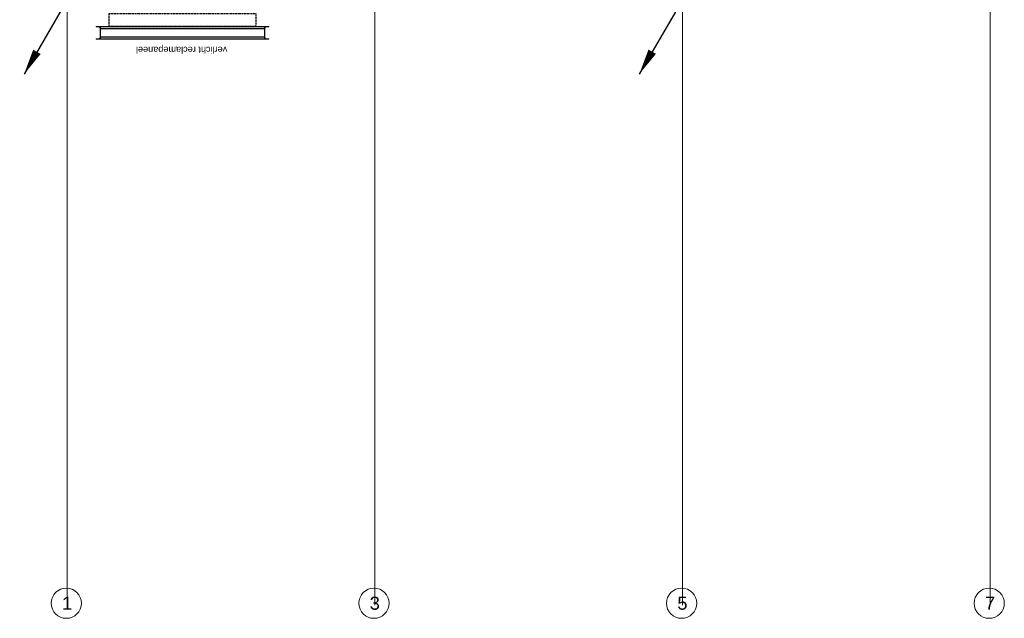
# Model space of a CAD drawing. Header units: millimetres. Extents: x -38031 to 110605, y -30229 to 92226.
# Tile 1 of 256: x -34200 to -11380, y -16329 to -2444. Entities that reach past the tile are written whole.
import ezdxf

# ---------------------------------------------------------------- set-up
doc = ezdxf.new("R2010")
doc.units = ezdxf.units.MM
doc.header["$LTSCALE"] = 50
doc.set_wipeout_variables(frame=1)
doc.linetypes.add('STYLE_01', pattern=[0.41664, 0.20828, -0.20836])
doc.linetypes.add('STYLE_07', pattern=[1.875, 0.625, -0.20828, 0.625, -0.20836, 0.06943, -0.13893])
for name, color, linetype in [('AL$1A---_ALGEMEEN', 8, 'Continuous'), ('AT$1A---_TEKST100', 8, 'Continuous'), ('BOUWKUNDIG', 8, 'Continuous'), ('EL6121--', 3, 'Continuous')]:
    doc.layers.add(name, color=color, linetype=linetype)
doc.layers.add('stramien', color=1, linetype='Continuous', lineweight=15)
doc.styles.add('Arial', font='ARIAL.TTF')

# ---------------------------------------------------------------- blocks, each defined once
blk = doc.blocks.new('E00170')
at = {"color": 0, "linetype": 'Continuous'}
for q in [(5, 8.66), (-5, -8.66)]:
    blk.add_line((0, 0), q, dxfattribs=at)
for points in [[(5, 8.66, 0, 1, 0), (3.5, 6.06, 1, 1, 0)], [(-5, -8.66, 0, 1, 0), (-3.5, -6.06, 1, 1, 0)]]:
    blk.add_lwpolyline(points, format="xyseb", dxfattribs=at)
at = {"color": 0, "const_width": 0.5}
blk.add_lwpolyline([(-0.25, 0, 1), (0.25, 0, 1)], format="xyb", close=True, dxfattribs=at)
at = {"color": 0, "linetype": 'Continuous'}
blk.add_circle((0, 0), 0.5, dxfattribs=at)
blk = doc.blocks.new('lichtvanger')
at = {"layer": 'AL$1A---_ALGEMEEN', "color": 0}
for points in [[(-1900, 0), (1900, 0), (1900, -300), (-1900, -300)], [(-1900, -50), (1900, -50), (1900, -250), (-1900, -250)]]:
    blk.add_lwpolyline(points, close=True, dxfattribs=at)
at = {"layer": 'AL$1A---_ALGEMEEN', "color": 0, "linetype": 'STYLE_01'}
blk.add_lwpolyline([(-1700, -300), (1700, -300), (1700, -600), (-1700, -600)], close=True, dxfattribs=at)
at = {"layer": 'AT$1A---_TEKST100', "insert": (22, 226), "char_height": 151.52, "attachment_point": 5, "line_spacing_factor": 0.967741, "style": 'Arial'}
blk.add_mtext('{\\C256;\\lverlicht reclamepaneel}', dxfattribs=at)
at = {"color": 0, "lineweight": 5}
for points in [[(-2000, 0), (-2000, -7), (-2000, -7), (-2000, -7), (-2000, -7), (-2000, -8), (-2000, -8), (-2000, -8), (-2000, -8), (-2000, -8), (-2000, -8), (-2000, -8), (-2000, -8), (-2000, -8), (-2000, -9), (-2000, -9), (-2000, -9), (-2000, -9), (-2000, -9), (-2000, -9), (-2000, -9), (-1999, -9), (-1999, -9), (-1999, -10), (-1999, -10), (-1999, -10), (-1999, -10), (-1999, -10), (-1999, -10), (-1999, -10), (-1999, -10), (-1999, -10), (-1999, -10), (-1999, -10), (-1999, -11), (-1999, -11), (-1998, -11), (-1998, -11), (-1998, -11), (-1998, -11), (-1998, -11), (-1998, -11), (-1998, -11), (-1998, -11), (-1998, -11), (-1998, -11), (-1998, -11), (-1997, -11), (-1997, -11), (-1997, -12), (-1997, -12), (-1997, -12), (-1997, -12), (-1997, -12), (-1997, -12), (-1997, -12), (-1997, -12), (-1996, -12), (-1996, -12), (-1996, -12), (-1996, -12), (-1996, -12), (-1996, -12), (-1996, -12), (-1996, -12), (-1996, -12), (-1955, -16), (-1924, -19), (-1924, -19), (-1924, -19), (-1923, -19), (-1923, -20), (-1923, -20), (-1922, -20), (-1922, -20), (-1922, -20), (-1921, -20), (-1921, -20), (-1920, -20), (-1920, -20), (-1920, -20), (-1919, -21), (-1919, -21), (-1919, -21), (-1918, -21), (-1918, -21), (-1918, -21), (-1917, -22), (-1917, -22), (-1917, -22), (-1917, -22), (-1916, -22), (-1916, -23), (-1916, -23), (-1915, -23), (-1915, -23), (-1915, -24), (-1915, -24), (-1914, -24), (-1914, -24), (-1914, -25), (-1914, -25), (-1913, -25), (-1913, -26), (-1913, -26), (-1913, -26), (-1913, -27), (-1912, -27), (-1912, -27), (-1912, -27), (-1912, -28), (-1912, -28), (-1911, -28), (-1911, -29), (-1911, -29), (-1911, -29), (-1911, -30), (-1911, -30), (-1911, -31), (-1911, -31), (-1911, -31), (-1910, -32), (-1910, -32), (-1910, -32), (-1910, -33), (-1910, -33), (-1910, -33), (-1910, -34), (-1910, -34), (-1910, -34), (-1910, -35), (-1910, -35), (-1910, -150), (-1910, -265), (-1910, -265), (-1910, -266), (-1910, -266), (-1910, -266), (-1910, -267), (-1910, -267), (-1910, -267), (-1910, -268), (-1910, -268), (-1910, -268), (-1911, -269), (-1911, -269), (-1911, -269), (-1911, -270), (-1911, -270), (-1911, -271), (-1911, -271), (-1911, -271), (-1911, -272), (-1912, -272), (-1912, -272), (-1912, -273), (-1912, -273), (-1912, -273), (-1913, -273), (-1913, -274), (-1913, -274), (-1913, -274), (-1913, -275), (-1914, -275), (-1914, -275), (-1914, -276), (-1914, -276), (-1915, -276), (-1915, -276), (-1915, -277), (-1915, -277), (-1916, -277), (-1916, -277), (-1916, -278), (-1917, -278), (-1917, -278), (-1917, -278), (-1917, -278), (-1918, -279), (-1918, -279), (-1918, -279), (-1919, -279), (-1919, -279), (-1919, -279), (-1920, -280), (-1920, -280), (-1920, -280), (-1921, -280), (-1921, -280), (-1922, -280), (-1922, -280), (-1922, -280), (-1923, -280), (-1923, -280), (-1923, -281), (-1924, -281), (-1924, -281), (-1924, -281), (-1955, -284), (-1996, -288), (-1996, -288), (-1996, -288), (-1996, -288), (-1996, -288), (-1996, -288), (-1996, -288), (-1996, -288), (-1996, -288), (-1997, -288), (-1997, -288), (-1997, -288), (-1997, -288), (-1997, -288), (-1997, -288), (-1997, -288), (-1997, -288), (-1997, -289), (-1997, -289), (-1998, -289), (-1998, -289), (-1998, -289), (-1998, -289), (-1998, -289), (-1998, -289), (-1998, -289), (-1998, -289), (-1998, -289), (-1998, -289), (-1998, -289), (-1999, -289), (-1999, -289), (-1999, -290), (-1999, -290), (-1999, -290), (-1999, -290), (-1999, -290), (-1999, -290), (-1999, -290), (-1999, -290), (-1999, -290), (-1999, -290), (-1999, -290), (-1999, -291), (-1999, -291), (-2000, -291), (-2000, -291), (-2000, -291), (-2000, -291), (-2000, -291), (-2000, -291), (-2000, -291), (-2000, -292), (-2000, -292), (-2000, -292), (-2000, -292), (-2000, -292), (-2000, -292), (-2000, -292), (-2000, -292), (-2000, -292), (-2000, -293), (-2000, -293), (-2000, -293), (-2000, -293), (-2000, -300), (-1900, -300), (-1900, 0)], [(2000, 0), (2000, -7), (2000, -7), (2000, -7), (2000, -7), (2000, -8), (2000, -8), (2000, -8), (2000, -8), (2000, -8), (2000, -8), (2000, -8), (2000, -8), (2000, -8), (2000, -9), (2000, -9), (2000, -9), (2000, -9), (2000, -9), (2000, -9), (2000, -9), (1999, -9), (1999, -9), (1999, -10), (1999, -10), (1999, -10), (1999, -10), (1999, -10), (1999, -10), (1999, -10), (1999, -10), (1999, -10), (1999, -10), (1999, -10), (1999, -11), (1999, -11), (1998, -11), (1998, -11), (1998, -11), (1998, -11), (1998, -11), (1998, -11), (1998, -11), (1998, -11), (1998, -11), (1998, -11), (1998, -11), (1997, -11), (1997, -11), (1997, -12), (1997, -12), (1997, -12), (1997, -12), (1997, -12), (1997, -12), (1997, -12), (1997, -12), (1996, -12), (1996, -12), (1996, -12), (1996, -12), (1996, -12), (1996, -12), (1996, -12), (1996, -12), (1996, -12), (1955, -16), (1924, -19), (1924, -19), (1924, -19), (1923, -19), (1923, -20), (1923, -20), (1922, -20), (1922, -20), (1922, -20), (1921, -20), (1921, -20), (1920, -20), (1920, -20), (1920, -20), (1919, -21), (1919, -21), (1919, -21), (1918, -21), (1918, -21), (1918, -21), (1917, -22), (1917, -22), (1917, -22), (1917, -22), (1916, -22), (1916, -23), (1916, -23), (1915, -23), (1915, -23), (1915, -24), (1915, -24), (1914, -24), (1914, -24), (1914, -25), (1914, -25), (1913, -25), (1913, -26), (1913, -26), (1913, -26), (1913, -27), (1912, -27), (1912, -27), (1912, -27), (1912, -28), (1912, -28), (1911, -28), (1911, -29), (1911, -29), (1911, -29), (1911, -30), (1911, -30), (1911, -31), (1911, -31), (1911, -31), (1910, -32), (1910, -32), (1910, -32), (1910, -33), (1910, -33), (1910, -33), (1910, -34), (1910, -34), (1910, -34), (1910, -35), (1910, -35), (1910, -150), (1910, -265), (1910, -265), (1910, -266), (1910, -266), (1910, -266), (1910, -267), (1910, -267), (1910, -267), (1910, -268), (1910, -268), (1910, -268), (1911, -269), (1911, -269), (1911, -269), (1911, -270), (1911, -270), (1911, -271), (1911, -271), (1911, -271), (1911, -272), (1912, -272), (1912, -272), (1912, -273), (1912, -273), (1912, -273), (1913, -273), (1913, -274), (1913, -274), (1913, -274), (1913, -275), (1914, -275), (1914, -275), (1914, -276), (1914, -276), (1915, -276), (1915, -276), (1915, -277), (1915, -277), (1916, -277), (1916, -277), (1916, -278), (1917, -278), (1917, -278), (1917, -278), (1917, -278), (1918, -279), (1918, -279), (1918, -279), (1919, -279), (1919, -279), (1919, -279), (1920, -280), (1920, -280), (1920, -280), (1921, -280), (1921, -280), (1922, -280), (1922, -280), (1922, -280), (1923, -280), (1923, -280), (1923, -281), (1924, -281), (1924, -281), (1924, -281), (1955, -284), (1996, -288), (1996, -288), (1996, -288), (1996, -288), (1996, -288), (1996, -288), (1996, -288), (1996, -288), (1996, -288), (1997, -288), (1997, -288), (1997, -288), (1997, -288), (1997, -288), (1997, -288), (1997, -288), (1997, -288), (1997, -289), (1997, -289), (1998, -289), (1998, -289), (1998, -289), (1998, -289), (1998, -289), (1998, -289), (1998, -289), (1998, -289), (1998, -289), (1998, -289), (1998, -289), (1999, -289), (1999, -289), (1999, -290), (1999, -290), (1999, -290), (1999, -290), (1999, -290), (1999, -290), (1999, -290), (1999, -290), (1999, -290), (1999, -290), (1999, -290), (1999, -291), (1999, -291), (2000, -291), (2000, -291), (2000, -291), (2000, -291), (2000, -291), (2000, -291), (2000, -291), (2000, -292), (2000, -292), (2000, -292), (2000, -292), (2000, -292), (2000, -292), (2000, -292), (2000, -292), (2000, -292), (2000, -293), (2000, -293), (2000, -293), (2000, -293), (2000, -300), (1900, -300), (1900, 0)]]:
    blk.add_wipeout(points, dxfattribs=at).dxf.layer = 'AL$1A---_ALGEMEEN'
at = {"layer": 'AL$1A---_ALGEMEEN', "color": 0, "lineweight": 5, "flags": 128}
for points in [[(-2000, 0), (-2000, -7, 0.38484), (-1996, -12), (-1924, -19, -0.38484), (-1910, -35), (-1910, -265, -0.38484), (-1924, -281), (-1996, -288, 0.38484), (-2000, -293), (-2000, -300), (-1900, -300), (-1900, 0)], [(2000, 0), (2000, -7, -0.38484), (1996, -12), (1924, -19, 0.38484), (1910, -35), (1910, -265, 0.38484), (1924, -281), (1996, -288, -0.38484), (2000, -293), (2000, -300), (1900, -300), (1900, 0)]]:
    blk.add_lwpolyline(points, format="xyb", close=True, dxfattribs=at)
blk = doc.blocks.new('200254 W 211 30-06-2008')
at = {"layer": 'AL$1A---_ALGEMEEN', "xscale": 0.02, "yscale": 0.02, "zscale": 0.02, "rotation": 180}
blk.add_blockref('lichtvanger', (18426.25, 2957.95), dxfattribs=at)
at = {"linetype": 'Continuous'}
for points in [[(18379.35, 2696.36), (18379.32, 2695.67), (18379.21, 2694.99), (18379.05, 2694.33), (18378.82, 2693.68), (18378.52, 2693.06), (18378.17, 2692.47), (18377.76, 2691.92), (18377.3, 2691.41), (18376.79, 2690.95), (18376.24, 2690.54), (18375.65, 2690.19), (18375.03, 2689.89), (18374.38, 2689.66), (18373.71, 2689.49), (18373.04, 2689.39), (18372.35, 2689.36), (18371.66, 2689.39), (18370.98, 2689.49), (18370.32, 2689.66), (18369.67, 2689.89), (18369.05, 2690.19), (18368.46, 2690.54), (18367.91, 2690.95), (18367.4, 2691.41), (18366.94, 2691.92), (18366.53, 2692.47), (18366.18, 2693.06), (18365.88, 2693.68), (18365.65, 2694.33), (18365.48, 2694.99), (18365.38, 2695.67), (18365.35, 2696.36), (18365.38, 2697.05), (18365.48, 2697.73), (18365.65, 2698.39), (18365.88, 2699.04), (18366.18, 2699.66), (18366.53, 2700.25), (18366.94, 2700.8), (18367.4, 2701.31), (18367.91, 2701.77), (18368.46, 2702.18), (18369.05, 2702.53), (18369.67, 2702.83), (18370.32, 2703.06), (18370.98, 2703.22), (18371.66, 2703.33), (18372.35, 2703.36), (18373.04, 2703.33), (18373.71, 2703.22), (18374.38, 2703.06), (18375.03, 2702.83), (18375.65, 2702.53), (18376.24, 2702.18), (18376.79, 2701.77), (18377.3, 2701.31), (18377.76, 2700.8), (18378.17, 2700.25), (18378.52, 2699.66), (18378.82, 2699.04), (18379.05, 2698.39), (18379.21, 2697.73), (18379.32, 2697.05)], [(18521.95, 2696.36), (18521.92, 2695.67), (18521.81, 2694.99), (18521.65, 2694.33), (18521.42, 2693.68), (18521.12, 2693.06), (18520.77, 2692.47), (18520.36, 2691.92), (18519.9, 2691.41), (18519.39, 2690.95), (18518.84, 2690.54), (18518.25, 2690.19), (18517.63, 2689.89), (18516.98, 2689.66), (18516.31, 2689.49), (18515.64, 2689.39), (18514.95, 2689.36), (18514.26, 2689.39), (18513.58, 2689.49), (18512.92, 2689.66), (18512.27, 2689.89), (18511.65, 2690.19), (18511.06, 2690.54), (18510.51, 2690.95), (18510, 2691.41), (18509.54, 2691.92), (18509.13, 2692.47), (18508.78, 2693.06), (18508.48, 2693.68), (18508.25, 2694.33), (18508.08, 2694.99), (18507.98, 2695.67), (18507.95, 2696.36), (18507.98, 2697.05), (18508.08, 2697.73), (18508.25, 2698.39), (18508.48, 2699.04), (18508.78, 2699.66), (18509.13, 2700.25), (18509.54, 2700.8), (18510, 2701.31), (18510.51, 2701.77), (18511.06, 2702.18), (18511.65, 2702.53), (18512.27, 2702.83), (18512.92, 2703.06), (18513.58, 2703.22), (18514.26, 2703.33), (18514.95, 2703.36), (18515.64, 2703.33), (18516.31, 2703.22), (18516.98, 2703.06), (18517.63, 2702.83), (18518.25, 2702.53), (18518.84, 2702.18), (18519.39, 2701.77), (18519.9, 2701.31), (18520.36, 2700.8), (18520.77, 2700.25), (18521.12, 2699.66), (18521.42, 2699.04), (18521.65, 2698.39), (18521.81, 2697.73), (18521.92, 2697.05)], [(18664.55, 2696.36), (18664.52, 2695.67), (18664.41, 2694.99), (18664.25, 2694.33), (18664.02, 2693.68), (18663.72, 2693.06), (18663.37, 2692.47), (18662.96, 2691.92), (18662.5, 2691.41), (18661.99, 2690.95), (18661.44, 2690.54), (18660.85, 2690.19), (18660.23, 2689.89), (18659.58, 2689.66), (18658.91, 2689.49), (18658.24, 2689.39), (18657.55, 2689.36), (18656.86, 2689.39), (18656.18, 2689.49), (18655.52, 2689.66), (18654.87, 2689.89), (18654.25, 2690.19), (18653.66, 2690.54), (18653.11, 2690.95), (18652.6, 2691.41), (18652.14, 2691.92), (18651.73, 2692.47), (18651.38, 2693.06), (18651.08, 2693.68), (18650.85, 2694.33), (18650.68, 2694.99), (18650.58, 2695.67), (18650.55, 2696.36), (18650.58, 2697.05), (18650.68, 2697.73), (18650.85, 2698.39), (18651.08, 2699.04), (18651.38, 2699.66), (18651.73, 2700.25), (18652.14, 2700.8), (18652.6, 2701.31), (18653.11, 2701.77), (18653.66, 2702.18), (18654.25, 2702.53), (18654.87, 2702.83), (18655.52, 2703.06), (18656.18, 2703.22), (18656.86, 2703.33), (18657.55, 2703.36), (18658.24, 2703.33), (18658.91, 2703.22), (18659.58, 2703.06), (18660.23, 2702.83), (18660.85, 2702.53), (18661.44, 2702.18), (18661.99, 2701.77), (18662.5, 2701.31), (18662.96, 2700.8), (18663.37, 2700.25), (18663.72, 2699.66), (18664.02, 2699.04), (18664.25, 2698.39), (18664.41, 2697.73), (18664.52, 2697.05)], [(18807.15, 2696.36), (18807.12, 2695.67), (18807.01, 2694.99), (18806.85, 2694.33), (18806.62, 2693.68), (18806.32, 2693.06), (18805.97, 2692.47), (18805.56, 2691.92), (18805.1, 2691.41), (18804.59, 2690.95), (18804.04, 2690.54), (18803.45, 2690.19), (18802.83, 2689.89), (18802.18, 2689.66), (18801.51, 2689.49), (18800.84, 2689.39), (18800.15, 2689.36), (18799.46, 2689.39), (18798.78, 2689.49), (18798.12, 2689.66), (18797.47, 2689.89), (18796.85, 2690.19), (18796.26, 2690.54), (18795.71, 2690.95), (18795.2, 2691.41), (18794.74, 2691.92), (18794.33, 2692.47), (18793.98, 2693.06), (18793.68, 2693.68), (18793.45, 2694.33), (18793.28, 2694.99), (18793.18, 2695.67), (18793.15, 2696.36), (18793.18, 2697.05), (18793.28, 2697.73), (18793.45, 2698.39), (18793.68, 2699.04), (18793.98, 2699.66), (18794.33, 2700.25), (18794.74, 2700.8), (18795.2, 2701.31), (18795.71, 2701.77), (18796.26, 2702.18), (18796.85, 2702.53), (18797.47, 2702.83), (18798.12, 2703.06), (18798.78, 2703.22), (18799.46, 2703.33), (18800.15, 2703.36), (18800.84, 2703.33), (18801.51, 2703.22), (18802.18, 2703.06), (18802.83, 2702.83), (18803.45, 2702.53), (18804.04, 2702.18), (18804.59, 2701.77), (18805.1, 2701.31), (18805.56, 2700.8), (18805.97, 2700.25), (18806.32, 2699.66), (18806.62, 2699.04), (18806.85, 2698.39), (18807.01, 2697.73), (18807.12, 2697.05)]]:
    blk.add_wipeout(points, dxfattribs=at).dxf.layer = 'AL$1A---_ALGEMEEN'
at = {"layer": 'stramien', "linetype": 'STYLE_07', "ltscale": 50}
for p, q in [((18372.75, 2695.43), (18372.75, 3301.85)), ((18515.35, 2695.43), (18515.35, 3301.85)), ((18657.95, 2695.43), (18657.95, 3301.85)), ((18800.55, 2695.43), (18800.55, 3301.85))]:
    blk.add_line(p, q, dxfattribs=at)
at = {"layer": 'stramien', "linetype": 'Continuous'}
for p, q in [((18372.75, 2703.18), (18372.75, 2709.93)), ((18515.35, 2703.18), (18515.35, 2709.93)), ((18657.95, 2703.18), (18657.95, 2709.93)), ((18800.55, 2703.18), (18800.55, 2709.93))]:
    blk.add_line(p, q, dxfattribs=at)
for centre in [(18372.35, 2696.36), (18514.95, 2696.36), (18657.55, 2696.36), (18800.15, 2696.36)]:
    blk.add_circle(centre, 7, dxfattribs=at)
at = {"layer": 'stramien', "char_height": 6.061, "attachment_point": 2, "line_spacing_factor": 0.967741, "style": 'Arial'}
for s, insert in [('{\\C1;\\l1}', (18372.75, 2699.41)), ('{\\C1;\\l3}', (18515.35, 2699.41)), ('{\\C1;\\l5}', (18657.95, 2699.41)), ('{\\C1;\\l7}', (18800.55, 2699.41))]:
    blk.add_mtext(s, dxfattribs=dict(at, insert=insert))

msp = doc.modelspace()

# ---------------------------------------------------------------- block references
at = {"layer": 'BOUWKUNDIG', "xscale": 50, "yscale": 50, "zscale": 50}
msp.add_blockref('200254 W 211 30-06-2008', (-951737.5, -150797.3), dxfattribs=at)

# ---------------------------------------------------------------- next in the draw order: block references
at = {"layer": 'EL6121--', "xscale": 200, "yscale": 200, "zscale": 200}
for p in [(-33100, -1978.6), (-18840, -1975)]:
    msp.add_blockref('E00170', p, dxfattribs=at)

doc.saveas('drawing.dxf')
